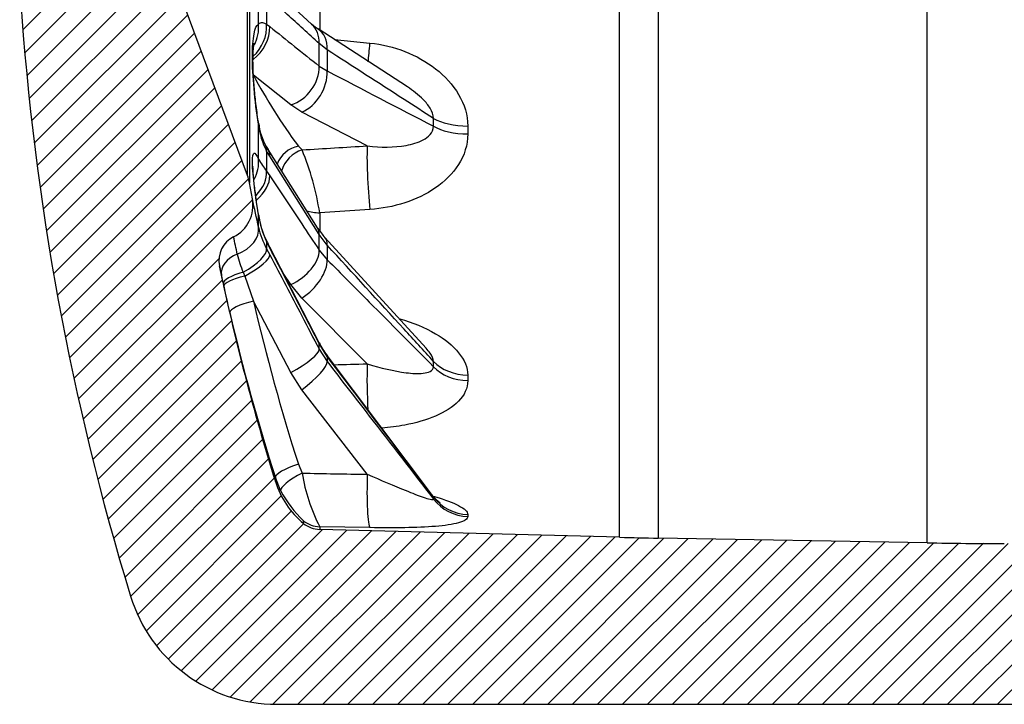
# Model space of a CAD drawing. Header units: millimetres. Extents: x 0 to 1188, y 0 to 840.
# Tile 2 of 7: x 267 to 378, y 428 to 506. Entities that reach past the tile are written whole.
import ezdxf

# ---------------------------------------------------------------- set-up
doc = ezdxf.new("R2010")
doc.units = ezdxf.units.MM
doc.header["$LTSCALE"] = 4
doc.layers.add('CAP200C', color=7, linetype='Continuous')
doc.layers.add('Default', color=7, linetype='Continuous')

# ---------------------------------------------------------------- blocks, each defined once
blk = doc.blocks.new('SE6')
at = {"layer": 'CAP200C', "linetype": 'Continuous'}
h = blk.add_hatch(dxfattribs=at)
h.set_pattern_fill('LINE', scale=0.6299212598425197, angle=45, style=0)
h.set_pattern_definition([(45, (0, 0), (-1.414213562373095, 1.414213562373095), [])])
edge = h.paths.add_edge_path()
edge.add_line((423.8431102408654, 628.3412187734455), (295.8431102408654, 628.3412187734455))
edge.add_arc((295.8431102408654, 611.0404930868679), 17.3007256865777, 90, 162.9902495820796)
edge.add_arc((566.1757011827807, 528.3412187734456), 300, 162.9902495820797, 176.1774462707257)
edge.add_line((266.8431102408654, 548.3412187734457), (266.8431102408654, 508.3412187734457))
edge.add_arc((566.1757011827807, 528.3412187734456), 300, 183.8225537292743, 197.0097504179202)
edge.add_arc((295.8431102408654, 445.6419444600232), 17.3007256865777, 197.0097504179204, 270)
edge.add_line((295.8431102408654, 428.3412187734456), (423.8431102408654, 428.3412187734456))
edge.add_line((423.8431102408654, 428.3412187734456), (423.8431102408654, 446.5412187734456))
edge.add_line((423.8431102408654, 446.5412187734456), (378.2065441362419, 446.5412187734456))
edge.add_line((378.2065441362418, 446.5412187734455), (369.4803409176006, 446.6173711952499))
edge.add_line((369.4803409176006, 446.6173711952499), (339.0244533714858, 447.1489806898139))
edge.add_line((339.0244533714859, 447.1489806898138), (334.6621824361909, 447.2441657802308))
edge.add_line((334.6621824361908, 447.2441657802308), (300.711882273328, 448.133185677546))
edge.add_arc((300.7904131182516, 451.1321576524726), 3, 230.5990471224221, 268.5000000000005, ccw=False)
edge.add_arc((305.233616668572, 456.5412187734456), 10, 197.4075580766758, 230.5990471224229, ccw=False)
edge.add_arc((534.2418261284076, 528.3412187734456), 250, 191.6227600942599, 197.407558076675, ccw=False)
edge.add_arc((292.3064879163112, 478.5788622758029), 3, 116.70262329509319, 191.6227600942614, ccw=False)
edge.add_arc((289.1609686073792, 484.832317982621), 4, 296.7026232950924, 370.3048464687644)
edge.add_line((293.0964482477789, 485.5478597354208), (292.7666331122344, 487.3618429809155))
edge.add_arc((287.847283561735, 486.4674157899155), 5, 10.30484646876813, 20.40988283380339)
edge.add_line((292.5333928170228, 488.2110843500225), (285.3570009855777, 507.4976373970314))
edge.add_arc((290.0431102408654, 509.2413059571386), 5, 180, 200.4098828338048, ccw=False)
edge.add_line((285.0431102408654, 509.2413059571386), (285.0431102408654, 547.4411315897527))
edge.add_arc((290.0431102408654, 547.4411315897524), 5, 159.5901171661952, 180, ccw=False)
edge.add_line((285.3570009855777, 549.1848001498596), (292.5333928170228, 568.4713531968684))
edge.add_arc((287.847283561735, 570.2150217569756), 5, 339.5901171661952, 349.6951535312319)
edge.add_line((292.7666331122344, 569.3205945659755), (293.0964482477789, 571.1345778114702))
edge.add_arc((289.1609686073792, 571.8501195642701), 4, 349.6951535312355, 423.2973767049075)
edge.add_arc((292.3064879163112, 578.1035752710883), 3, 168.3772399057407, 243.2973767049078, ccw=False)
edge.add_arc((534.2418261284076, 528.3412187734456), 250, 162.592441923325, 168.3772399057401, ccw=False)
edge.add_arc((305.233616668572, 600.1412187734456), 10, 129.4009528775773, 162.5924419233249, ccw=False)
edge.add_arc((300.7904131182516, 605.5502798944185), 3, 91.49999999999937, 129.4009528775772, ccw=False)
edge.add_line((300.711882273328, 608.5492518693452), (334.6621824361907, 609.4382717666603))
edge.add_line((334.662182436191, 609.4382717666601), (339.024453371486, 609.5334568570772))
edge.add_line((339.0244533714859, 609.5334568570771), (369.4803409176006, 610.065066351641))
edge.add_line((369.4803409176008, 610.0650663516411), (378.2065441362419, 610.1412187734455))
edge.add_line((378.206544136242, 610.1412187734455), (423.8431102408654, 610.1412187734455))
edge.add_line((423.8431102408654, 610.1412187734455), (423.8431102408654, 628.3412187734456))
at = {"layer": 'CAP200C', "color": 7, "linetype": 'Continuous'}
for p, q in [((369.4803409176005, 446.61737119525), (369.4803409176, 610.0650663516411)), ((334.6621824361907, 447.2441657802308), (334.662182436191, 609.4382717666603)), ((339.0244533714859, 609.5334568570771), (339.0244533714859, 447.1489806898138)), ((292.5333928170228, 488.2110843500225), (292.5333928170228, 568.4713531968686)), ((292.7666331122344, 569.3205945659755), (292.7666331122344, 487.3618429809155)), ((300.711882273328, 517.3626909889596), (300.711882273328, 504.6711434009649)), ((293.7822818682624, 505.3202694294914), (293.7822818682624, 511.0484598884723)), ((299.7930020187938, 505.3496630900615), (294.1969728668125, 510.4744872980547)), ((294.7027085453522, 508.6058440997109), (294.7027085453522, 505.3245455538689)), ((292.5333928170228, 488.2110843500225), (285.3570009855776, 507.4976373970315)), ((294.7027085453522, 505.3245455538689), (295.0598537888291, 505.0649644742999)), ((310.6426892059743, 498.2378827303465), (300.5248843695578, 504.7928571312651)), ((301.5555714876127, 502.4283184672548), (300.6551879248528, 503.1465634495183)), ((300.6551879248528, 500.5858369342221), (300.6551879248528, 503.1465634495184)), ((302.3780344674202, 503.5922655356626), (306.404695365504, 503.1890510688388)), ((301.5555714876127, 502.4283184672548), (301.5555714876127, 500.0416368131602)), ((300.6551879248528, 500.5858369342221), (301.5555714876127, 500.0416368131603)), ((297.4339687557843, 496.1910162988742), (293.207646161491, 499.5591971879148)), ((298.6945057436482, 495.3870905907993), (297.4339687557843, 496.1910162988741)), ((306.1029678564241, 491.5554854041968), (298.6945057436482, 495.3870905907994)), ((293.7822818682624, 490.0378073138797), (293.7822818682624, 494.0018381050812)), ((313.5921565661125, 493.7856014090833), (313.5921565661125, 494.6598371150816)), ((317.4702162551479, 493.7988134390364), (317.4702162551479, 492.9022289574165)), ((298.2946432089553, 491.5354334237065), (298.7155371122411, 491.1023908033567)), ((295.0598537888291, 490.3735338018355), (294.7027085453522, 490.9583191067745)), ((294.7027085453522, 490.9583191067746), (294.7027085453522, 488.6875900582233)), ((300.4737154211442, 482.2689969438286), (294.8774775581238, 491.1341739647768)), ((300.6551879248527, 481.5209226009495), (295.059853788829, 490.3735338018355)), ((294.7027085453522, 488.6875900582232), (295.059853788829, 488.1677550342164)), ((293.0964482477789, 485.5478597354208), (292.7666331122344, 487.3618429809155)), ((293.7822818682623, 482.3418055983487), (293.7822818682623, 483.7565518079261)), ((306.4046953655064, 484.3545218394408), (300.711882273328, 483.9764841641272)), ((300.711882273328, 483.9764841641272), (300.711882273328, 481.8980100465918)), ((301.5555714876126, 480.3232774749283), (300.6551879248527, 481.5209226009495)), ((300.6551879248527, 479.748844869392), (300.6551879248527, 481.5209226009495)), ((295.0598537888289, 480.0146261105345), (294.702708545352, 480.7149358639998)), ((294.702708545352, 480.7149358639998), (294.702708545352, 479.904522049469)), ((312.7536140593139, 468.6478618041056), (301.3030373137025, 481.1825230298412)), ((294.702708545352, 479.904522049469), (295.0598537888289, 479.2273927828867)), ((300.6461281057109, 469.2495381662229), (295.0497810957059, 480.0992314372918)), ((300.6551879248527, 479.748844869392), (301.5555714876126, 478.6716425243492)), ((301.5555714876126, 480.3232774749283), (301.5555714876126, 478.6716425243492)), ((289.5961098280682, 476.9324176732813), (289.3680020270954, 477.9744611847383)), ((292.0531875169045, 477.2481440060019), (292.2370196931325, 476.8168850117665)), ((297.4339687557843, 475.8565615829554), (296.5645298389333, 477.1625730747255)), ((289.8628278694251, 475.7103913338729), (289.808326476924, 475.9606475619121)), ((292.2370196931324, 476.8168850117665), (293.207646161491, 473.9887430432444)), ((290.5428255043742, 472.6865382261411), (289.862827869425, 475.7103913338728)), ((298.6945057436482, 474.3198872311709), (297.4339687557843, 475.8565615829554)), ((297.4339687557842, 465.9173369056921), (293.207646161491, 473.9887430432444)), ((306.1029678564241, 466.8768718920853), (298.6945057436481, 474.3198872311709)), ((301.5555714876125, 467.7287786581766), (300.6551879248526, 469.1686156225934)), ((300.6551879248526, 468.5361684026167), (300.6551879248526, 469.1686156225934)), ((300.6551879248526, 468.5361684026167), (301.5555714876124, 467.1393169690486)), ((313.4874267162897, 451.9943131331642), (301.5418762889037, 467.8184285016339)), ((301.5555714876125, 467.7287786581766), (301.5555714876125, 467.1393169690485)), ((313.5921565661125, 466.5593120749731), (313.5921565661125, 467.1643019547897)), ((298.6945057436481, 463.952271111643), (297.4339687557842, 465.9173369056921)), ((317.4702162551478, 465.6003882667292), (317.4702162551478, 464.9799325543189)), ((306.1029678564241, 454.3720260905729), (298.6945057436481, 463.952271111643)), ((298.2946432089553, 455.5237155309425), (298.7155371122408, 454.5047436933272)), ((296.2928849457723, 452.5349639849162), (295.6916079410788, 453.997239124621)), ((295.6916079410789, 453.5495521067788), (295.6916079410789, 453.997239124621)), ((313.5921565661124, 451.5696870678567), (313.5921565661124, 451.7856054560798)), ((317.4702162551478, 449.8285540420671), (317.4702162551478, 449.6071159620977)), ((298.8861830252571, 448.8139886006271), (298.8861830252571, 449.115411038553)), ((300.711882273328, 448.4371884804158), (300.711882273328, 448.1331856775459)), ((306.4046953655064, 448.338537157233), (300.711882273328, 448.4371884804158)), ((334.6621824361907, 447.2441657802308), (300.711882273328, 448.133185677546)), ((369.4803409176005, 446.61737119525), (339.0244533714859, 447.1489806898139)), ((295.8431102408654, 428.3412187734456), (423.8431102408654, 428.3412187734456))]:
    blk.add_line(p, q, dxfattribs=at)
for centre, radius, start, end in [((566.1757011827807, 528.3412187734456), 300, 183.8225537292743, 197.0097504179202), ((4122.857337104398, 5281.022013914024), 6120.604489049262, 231.2887902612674, 231.3558844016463), ((302.9936348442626, 508.8224871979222), 4.716822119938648, 227.4234744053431, 238.6989553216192), ((4714.705786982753, 8976.216391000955), 9556.22484499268, 242.4961021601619, 242.5774349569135), ((302.4109626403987, 494.9504017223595), 8.680662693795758, 186.2734192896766, 207.3795090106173), ((300.5226832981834, 494.8550544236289), 6.761924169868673, 186.5715667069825, 208.5871214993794), ((309.4888251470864, 500.2641457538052), 17.23043419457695, 210.1095005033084, 211.993229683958), ((269.9774420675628, 479.2087285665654), 31.10204668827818, 8.817864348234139, 22.48290129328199), ((307.9629061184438, 498.7157358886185), 16.62517814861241, 211.4648289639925, 217.0987278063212), ((287.847283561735, 486.4674157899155), 4.999999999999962, 10.30484646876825, 20.40988283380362), ((289.1609686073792, 484.832317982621), 3.999999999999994, 296.7026232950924, 10.30484646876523), ((104.9734842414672, 443.6285336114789), 192.7368140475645, 11.58730118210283, 12.56195474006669), ((303.9580893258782, 485.1757902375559), 10.27430265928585, 187.9399277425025, 205.7328652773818), ((303.1765505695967, 485.0019931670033), 9.463190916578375, 187.9539258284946, 189.4292036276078), ((303.1765505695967, 485.0019931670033), 9.463190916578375, 190.3170526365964, 206.5778921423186), ((302.9219143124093, 484.4008985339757), 9.36871095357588, 192.6963476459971, 208.6811860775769), ((306.4183553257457, 485.9231130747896), 6.966943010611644, 211.5970658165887, 222.8552139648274), ((292.3064879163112, 478.5788622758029), 2.999999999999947, 116.7026232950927, 191.6227600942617), ((128.2411707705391, 445.1158628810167), 166.682991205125, 11.83456869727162, 12.52332665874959), ((326.221031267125, 496.4127892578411), 35.18280077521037, 206.4040016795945, 207.6219624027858), ((301.2513172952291, 481.3965858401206), 10.09034989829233, 191.9905549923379, 204.2758162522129), ((534.2418261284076, 528.3412187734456), 250, 191.6227600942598, 197.407558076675), ((-345.0726425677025, 337.8234239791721), 649.7351286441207, 12.27508159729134, 12.36279508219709), ((307.1271384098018, 472.3155733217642), 7.154525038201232, 205.3156455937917, 218.8314208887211), ((319.767625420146, 458.0690993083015), 21.35169906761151, 189.6096875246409, 206.8147599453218), ((305.233616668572, 456.5412187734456), 10.00000000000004, 197.4075580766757, 230.5990471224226), ((307.5416774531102, 458.3726286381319), 12.67334452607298, 207.4274721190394, 226.9239542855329), ((300.7904131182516, 451.1321576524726), 3.000000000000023, 230.5990471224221, 268.5000000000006), ((347.7506565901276, 947.0728282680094), 500, 268.5, 269), ((378.2065441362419, 946.5412187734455), 499.9999999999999, 269.0000000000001, 270), ((295.8431102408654, 445.6419444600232), 17.30072568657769, 197.0097504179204, 270)]:
    blk.add_arc(centre, radius, start, end, dxfattribs=at)
for centre, major_axis, ratio, start_param, end_param in [((291.4925448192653, 504.2226694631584), (2.493823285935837, 3.127434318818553), 0.8163902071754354, 4.405381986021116, 5.5171338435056), ((291.1353995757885, 504.4797488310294), (2.160245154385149, 3.366502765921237), 0.8466677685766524, 4.39880530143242, 5.432398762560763), ((289.8468022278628, 504.9665210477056), (-1.753209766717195, 3.595310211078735), 0.9861071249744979, 3.751200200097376, 4.352956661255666), ((297.087878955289, 502.3996204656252), (-2.70151452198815, -2.949884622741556), 0.7903702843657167, 2.403916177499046, 3.140465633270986), ((298.3484159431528, 501.4370336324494), (-2.176259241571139, -3.356172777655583), 0.7032421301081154, 2.270718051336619, 3.135796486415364), ((306.5355801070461, 504.75353928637), (0.4692883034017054, 4.977928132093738), 0.003482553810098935, 3.880752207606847, 4.393013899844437), ((297.087878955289, 499.7629763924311), (2.492551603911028, 3.128447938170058), 0.8162759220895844, 4.012016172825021, 5.511338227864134), ((532.8816593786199, 542.379371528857), (-245.5224679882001, -23.78884975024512), 0.4416816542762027, 0.1800117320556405, 0.2597578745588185), ((298.3484159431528, 498.9590506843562), (1.838185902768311, 3.552614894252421), 0.7408791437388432, 3.859245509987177, 5.366980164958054), ((289.8468022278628, 493.4741665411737), (-3.954148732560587, -0.6039104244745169), 0.1484482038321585, 3.019112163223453, 3.144289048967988), ((317.6011009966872, 495.9396634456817), (-4.999999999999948, 8.387905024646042e-14), 0.428316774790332, 0.640513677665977, 1.544616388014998), ((317.6011009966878, 495.0986469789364), (-5.000000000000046, -3.408214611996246e-14), 0.4394341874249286, 0.6405136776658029, 1.544616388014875), ((291.1353995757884, 489.5862289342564), (-3.447913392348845, -2.027780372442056), 0.4685745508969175, 2.80121713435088, 3.144338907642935), ((298.5542105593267, 488.8564633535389), (2.409397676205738, 1.787401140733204), 0.8670736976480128, 1.089921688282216, 2.199791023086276), ((708.0736658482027, 556.0172722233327), (-988.9012547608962, -77.08564899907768), 0.03649023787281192, 1.141161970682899, 1.149353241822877), ((306.5355801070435, 487.0905352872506), (-0.3069878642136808, 4.990566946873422), 0.07120909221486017, 0.4587255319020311, 2.146664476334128), ((291.4925448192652, 488.9996017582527), (-3.383155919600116, -2.13407029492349), 0.5326829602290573, 2.786320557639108, 3.142161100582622), ((298.9751044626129, 488.423420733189), (1.896276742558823, 2.324679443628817), 0.8194554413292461, 0.8798306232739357, 2.059527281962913), ((289.8468022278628, 489.4492229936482), (3.698211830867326, 1.524214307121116), 0.9200414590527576, 5.405168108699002, 6.020554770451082), ((291.1353995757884, 487.2321557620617), (3.253683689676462, 2.326702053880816), 0.638132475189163, 5.007891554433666, 5.926554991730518), ((291.4925448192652, 486.7140027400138), (3.330197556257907, 2.215803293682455), 0.5793239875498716, 4.964381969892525, 5.946385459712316), ((289.8468022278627, 483.0714474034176), (-3.951009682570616, -0.6241173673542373), 0.2904107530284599, 3.139256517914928, 3.195562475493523), ((300.7904131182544, 485.6352780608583), (-2.999999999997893, -8.253609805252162e-13), 0.5531208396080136, 1.020020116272, 1.544616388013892), ((289.8468022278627, 481.6349616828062), (3.917911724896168, 0.8062057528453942), 0.6717502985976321, 4.973412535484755, 6.245638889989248), ((297.087878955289, 480.1328467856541), (-3.382449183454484, -2.135190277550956), 0.5325766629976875, 2.791607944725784, 3.141324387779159), ((291.1353995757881, 478.9668757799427), (-3.572627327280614, -1.798981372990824), 0.09177194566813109, 3.023941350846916, 3.143625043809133), ((298.3484159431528, 478.4863755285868), (-2.954545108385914, -2.696416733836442), 0.4657716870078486, 2.69470425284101, 3.139398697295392), ((292.5318584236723, 477.5493232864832), (-2.930444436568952, -0.6422580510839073), 0.6735920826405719, 4.964792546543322, 6.270368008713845), ((291.1353995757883, 478.1267167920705), (3.530726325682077, 1.879886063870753), 0.3032072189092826, 4.811855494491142, 6.194600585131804), ((291.4925448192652, 478.2658375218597), (-3.555516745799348, -1.83256668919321), 0.1693551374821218, 3.023412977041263, 3.143926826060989), ((297.087878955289, 478.3082324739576), (3.329393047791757, 2.2170119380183), 0.5792570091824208, 4.441389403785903, 5.940711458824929), ((291.4925448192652, 477.4501166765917), (3.544002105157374, 1.854736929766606), 0.2275155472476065, 4.804013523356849, 6.19578624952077), ((298.3484159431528, 476.7715581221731), (2.835560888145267, 2.821275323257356), 0.5335912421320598, 4.332338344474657, 5.840072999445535), ((292.7415284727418, 476.5892144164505), (-2.931345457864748, -0.6381330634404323), 0.2676718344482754, 4.890809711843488, 6.271052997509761), ((292.7953758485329, 476.3419612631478), (-2.931237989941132, -0.6386265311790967), 0.1964676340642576, 4.861089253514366, 6.271013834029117), ((293.4672135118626, 473.3543943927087), (-2.922421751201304, -0.6778282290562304), 0.2256811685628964, 4.748906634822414, 6.268180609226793), ((532.881659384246, 531.6652884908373), (-228.2990317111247, -93.4170422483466), 0.9735517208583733, 6.126869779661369, 6.206615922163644), ((533.127859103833, 531.0636085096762), (-231.0718943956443, -94.55166224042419), 0.9735517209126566, 6.126869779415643, 6.206615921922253), ((297.0878789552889, 467.4143324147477), (-3.554955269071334, -1.833655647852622), 0.1692997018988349, 3.028824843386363, 3.141041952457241), ((297.0878789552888, 466.7631351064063), (3.543417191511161, 1.855854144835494), 0.2275091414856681, 4.690928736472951, 6.190250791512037), ((298.3484159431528, 464.7980693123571), (3.164706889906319, 2.446350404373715), 0.2206190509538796, 4.651485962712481, 6.159220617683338), ((298.3484159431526, 465.4100805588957), (-3.19363276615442, -2.40846626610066), 0.1360494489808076, 2.994398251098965, 3.140041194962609), ((317.6011009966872, 469.4889046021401), (-5.000000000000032, 1.449011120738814e-14), 0.7779698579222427, 0.6405136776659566, 1.544616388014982), ((708.0760104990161, 547.3373863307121), (-988.9025619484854, -53.06368556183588), 0.06509393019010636, 1.144510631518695, 1.148703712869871), ((306.5355801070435, 463.8122832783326), (-0.1219048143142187, 4.998513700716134), 0.0907289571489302, 0.908606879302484, 2.017701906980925), ((317.6011009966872, 468.90690314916), (-5.000000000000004, -3.579856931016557e-12), 0.7856633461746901, 0.6405136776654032, 1.544616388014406), ((298.5542105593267, 454.889366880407), (-2.857220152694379, -0.9144905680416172), 0.2277973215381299, 4.730338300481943, 6.249612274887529), ((298.9751044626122, 453.8703950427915), (2.669779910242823, 1.368311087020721), 0.2276808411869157, 1.551350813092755, 3.090424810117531), ((708.076010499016, 534.8947025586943), (-988.9074804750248, -18.34877718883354), 0.08089209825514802, 1.142504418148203, 1.150695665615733), ((306.5355801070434, 453.3147783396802), (0.08782437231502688, 4.999228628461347), 0.09227883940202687, 1.359326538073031, 3.047265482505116), ((317.6011009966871, 454.6945683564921), (-4.999999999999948, 1.457780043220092e-12), 0.9735364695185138, 0.6405136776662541, 1.544616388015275), ((317.6011009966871, 454.486854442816), (-4.999999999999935, -6.702359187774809e-12), 0.9762822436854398, 0.640513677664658, 1.544616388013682), ((300.7904131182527, 451.4247938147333), (-2.999999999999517, -1.302010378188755e-10), 0.9962098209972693, 0.8831199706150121, 1.544616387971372)]:
    blk.add_ellipse(centre, major_axis=major_axis, ratio=ratio, start_param=start_param, end_param=end_param, dxfattribs=at)
for points, knots in [([(300.6551879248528, 503.1465634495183), (299.4503095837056, 504.2464558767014), (298.2455890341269, 505.3459859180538), (297.0410929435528, 506.444994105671), (296.3806066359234, 507.0476360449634), (295.720188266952, 507.650119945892), (295.059853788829, 508.2524071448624)], [0, 0, 0, 0, 0.6458485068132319, 0.6458485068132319, 0.6458485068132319, 1, 1, 1, 1]), ([(293.7822818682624, 494.0018381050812), (293.575749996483, 495.3463331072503), (293.4024241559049, 496.7235858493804), (293.1621476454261, 499.347834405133), (293.0964029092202, 500.600056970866), (293.0964936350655, 502.7222143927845), (293.1621705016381, 503.6095743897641), (293.4029455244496, 504.8607980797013), (293.5757581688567, 505.2295832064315), (293.7822818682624, 505.3202694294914)], [0, 0, 0, 0, 0.25, 0.25, 0.5, 0.5, 0.75, 0.75, 1, 1, 1, 1]), ([(293.7822818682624, 505.3202694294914), (293.8555618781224, 505.4450201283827), (293.9594100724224, 505.5136969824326), (294.1832747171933, 505.5200311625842), (294.2700422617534, 505.5056480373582), (294.4684413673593, 505.4412631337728), (294.5791785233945, 505.3917483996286), (294.7027085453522, 505.3245455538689)], [0, 0, 0, 0, 0.5000000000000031, 0.5000000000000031, 0.7500000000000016, 0.7500000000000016, 1, 1, 1, 1]), ([(293.8021277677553, 494.0803166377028), (293.7855605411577, 494.1854905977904), (293.723341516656, 494.5814027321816), (293.6143856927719, 495.3685517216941), (293.4894554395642, 496.3559796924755), (293.3818275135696, 497.3372918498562), (293.2944498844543, 498.2859636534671), (293.2278507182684, 499.191466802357), (293.1833645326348, 500.0360765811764), (293.1612802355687, 500.8095097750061), (293.1597714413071, 501.4776148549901), (293.1750720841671, 502.0507813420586), (293.2026800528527, 502.4998788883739), (293.2375590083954, 502.8425535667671), (293.2702721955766, 503.0649478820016), (293.2909021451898, 503.1663559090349), (293.2949619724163, 503.1819338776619), (293.2949678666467, 503.1819667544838)], [0, 0, 0, 0, 0.0178650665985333, 0.07860714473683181, 0.1394043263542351, 0.1995012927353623, 0.258723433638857, 0.3181698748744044, 0.3762803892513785, 0.4328713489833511, 0.4899992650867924, 0.5392966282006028, 0.591098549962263, 0.6373133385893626, 0.6791719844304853, 0.7161277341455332, 0.7368138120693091, 0.7368138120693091, 0.7368138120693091, 0.7368138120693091]), ([(306.404695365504, 503.1890510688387), (309.1215016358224, 502.9174165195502), (311.7403901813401, 501.9081948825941), (314.8767086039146, 499.4596118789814), (315.7867693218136, 498.4786343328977), (317.0876249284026, 496.2681572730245), (317.4702162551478, 495.0394748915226), (317.4702162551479, 493.7988134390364)], [0, 0, 0, 0, 0.5000000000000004, 0.5000000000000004, 0.7500000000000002, 0.7500000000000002, 1, 1, 1, 1]), ([(313.5921565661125, 494.6598371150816), (312.4839316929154, 495.3754118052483), (311.3757717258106, 496.0908745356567), (310.2676882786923, 496.8062044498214), (307.3630310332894, 498.6813233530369), (304.4588851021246, 500.5555568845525), (301.5555714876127, 502.4283184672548)], [0, 0, 0, 0, 0.2761412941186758, 0.2761412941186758, 0.2761412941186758, 1, 1, 1, 1]), ([(313.5921565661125, 494.6598371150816), (313.576848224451, 495.0531318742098), (313.4223912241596, 495.4512801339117), (312.9917466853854, 496.1764589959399), (312.7253236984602, 496.4982644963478), (311.8895794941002, 497.3585831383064), (311.2797576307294, 497.8234746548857), (310.6407660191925, 498.2365475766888)], [0, 0, 0, 0, 0.1249999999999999, 0.1249999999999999, 0.2499999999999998, 0.2499999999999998, 0.4822185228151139, 0.4822185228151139, 0.4822185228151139, 0.4822185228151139]), ([(306.1029678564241, 491.5554854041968), (307.6270608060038, 491.3671042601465), (309.1150816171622, 491.3616988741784), (311.1757939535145, 491.7297620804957), (311.8462212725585, 491.9172886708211), (312.7183715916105, 492.3948178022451), (312.9905608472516, 492.5899941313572), (313.4198327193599, 493.0937601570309), (313.576861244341, 493.4127245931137), (313.5921565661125, 493.7856014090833)], [0, 0, 0, 0, 0.5000000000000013, 0.5000000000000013, 0.7500000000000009, 0.7500000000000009, 0.8750000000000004, 0.8750000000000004, 1, 1, 1, 1]), ([(317.4702162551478, 492.9022289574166), (317.4702162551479, 491.6688904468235), (317.0847579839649, 490.4797914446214), (315.7767973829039, 488.4074767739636), (314.8605856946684, 487.5184318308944), (312.7797930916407, 486.082520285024), (311.5907551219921, 485.5152573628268), (309.0717114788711, 484.6959429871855), (307.763504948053, 484.4449429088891), (306.4046953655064, 484.3545218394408)], [0, 0, 0, 0, 0.25, 0.25, 0.5, 0.5, 0.75, 0.75, 1, 1, 1, 1]), ([(293.7822818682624, 483.756551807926), (293.575749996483, 485.0606860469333), (293.4024241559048, 486.2729637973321), (293.162147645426, 488.3408095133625), (293.0964029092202, 489.197625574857), (293.0964936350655, 490.3751085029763), (293.1621705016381, 490.7058488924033), (293.4029455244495, 490.7874387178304), (293.5757581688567, 490.5454539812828), (293.7822818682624, 490.0378073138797)], [0, 0, 0, 0, 0.25, 0.25, 0.5, 0.5, 0.75, 0.75, 1, 1, 1, 1]), ([(293.799124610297, 483.6921958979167), (293.7810665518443, 483.8048937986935), (293.7167358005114, 484.2068929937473), (293.6055101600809, 484.9473324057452), (293.4800498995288, 485.8262125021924), (293.3734687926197, 486.6390139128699), (293.2882779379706, 487.3659024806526), (293.226993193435, 487.9759762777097), (293.1863592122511, 488.480741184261), (293.1660180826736, 488.8539181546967), (293.160137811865, 489.1135115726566), (293.1622086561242, 489.2472376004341), (293.1641512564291, 489.2763215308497), (293.1641124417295, 489.2761059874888)], [0, 0, 0, 0, 0.0230710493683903, 0.09637003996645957, 0.1695823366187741, 0.2411441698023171, 0.3109656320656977, 0.3805161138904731, 0.4396343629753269, 0.5020130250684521, 0.5550337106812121, 0.6015011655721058, 0.6351992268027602, 0.6351992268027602, 0.6351992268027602, 0.6351992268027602]), ([(295.0598537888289, 488.1677550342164), (296.2640730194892, 486.3544949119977), (297.4685687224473, 484.5418613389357), (298.6732540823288, 482.7296536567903), (299.3338441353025, 481.735928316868), (299.9944920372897, 480.7423329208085), (300.6551879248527, 479.748844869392)], [0, 0, 0, 0, 0.6458485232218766, 0.6458485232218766, 0.6458485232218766, 1, 1, 1, 1]), ([(300.6551879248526, 469.1686156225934), (299.4503095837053, 471.50359153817), (298.2455890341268, 473.8385597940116), (297.0410929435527, 476.1735153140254), (296.3806066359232, 477.4538898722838), (295.7201882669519, 478.7342605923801), (295.0598537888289, 480.0146261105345)], [0, 0, 0, 0, 0.6458485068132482, 0.6458485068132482, 0.6458485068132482, 1, 1, 1, 1]), ([(313.5921565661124, 467.1643019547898), (312.4839316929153, 468.3757773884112), (311.3757717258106, 469.5872024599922), (310.2676882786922, 470.7985675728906), (307.3630310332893, 473.9739606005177), (304.4588851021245, 477.1489547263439), (301.5555714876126, 480.3232774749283)], [0, 0, 0, 0, 0.2761412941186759, 0.2761412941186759, 0.2761412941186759, 1, 1, 1, 1]), ([(295.059853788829, 479.2273927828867), (296.2640730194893, 476.9253159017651), (297.4685687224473, 474.6235772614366), (298.6732540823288, 472.3220694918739), (299.3338441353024, 471.0600361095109), (299.9944920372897, 469.7980731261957), (300.6551879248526, 468.5361684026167)], [0, 0, 0, 0, 0.6458485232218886, 0.6458485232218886, 0.6458485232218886, 1, 1, 1, 1]), ([(301.5555714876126, 478.6716425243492), (303.1464960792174, 477.0690638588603), (304.7376742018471, 475.4670335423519), (306.3290452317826, 473.8654179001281), (308.749684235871, 471.4291957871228), (311.1707676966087, 468.9939284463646), (313.5921565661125, 466.5593120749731)], [0, 0, 0, 0, 0.396651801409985, 0.396651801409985, 0.396651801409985, 1, 1, 1, 1]), ([(309.7662671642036, 471.9722586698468), (311.2420167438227, 471.5738731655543), (312.6245752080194, 471.0065787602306), (314.8767086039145, 469.6786933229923), (315.7867693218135, 468.948378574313), (317.0876249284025, 467.3398187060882), (317.4702162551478, 466.4630319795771), (317.4702162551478, 465.6003882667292)], [0.2114385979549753, 0.2114385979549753, 0.2114385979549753, 0.2114385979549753, 0.5, 0.5, 0.75, 0.75, 1, 1, 1, 1]), ([(313.5921565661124, 467.1643019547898), (313.5768482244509, 467.4476253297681), (313.4223912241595, 467.7693586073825), (313.0732950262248, 468.2743720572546), (312.9197972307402, 468.4615488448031), (312.752588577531, 468.6442028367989)], [0, 0, 0, 0, 0.1250000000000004, 0.1250000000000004, 0.2026591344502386, 0.2026591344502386, 0.2026591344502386, 0.2026591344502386]), ([(313.5921565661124, 451.7856054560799), (312.4839316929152, 453.2530340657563), (311.3757717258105, 454.7204838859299), (310.2676882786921, 456.1879584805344), (307.3630310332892, 460.0347000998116), (304.4588851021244, 463.8816082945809), (301.5555714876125, 467.7287786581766)], [0, 0, 0, 0, 0.2761412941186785, 0.2761412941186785, 0.2761412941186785, 1, 1, 1, 1]), ([(301.5555714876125, 467.1393169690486), (303.1464960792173, 465.0800298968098), (304.737674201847, 463.0210913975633), (306.3290452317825, 460.9624173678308), (308.7496842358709, 457.8309624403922), (311.1707676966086, 454.70011636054), (313.5921565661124, 451.5696870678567)], [0, 0, 0, 0, 0.3966518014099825, 0.3966518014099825, 0.3966518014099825, 1, 1, 1, 1]), ([(306.1029678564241, 466.8768718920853), (307.6270608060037, 466.4123537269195), (309.1150816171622, 466.0555232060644), (311.1757939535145, 465.7943804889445), (311.8462212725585, 465.7513422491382), (312.7183715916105, 465.8495917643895), (312.9905608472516, 465.9107494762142), (313.4198327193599, 466.1386396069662), (313.5768612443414, 466.312418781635), (313.5921565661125, 466.5593120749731)], [0, 0, 0, 0, 0.5000000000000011, 0.5000000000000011, 0.7500000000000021, 0.7500000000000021, 0.875000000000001, 0.875000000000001, 1, 1, 1, 1]), ([(317.4702162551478, 464.9799325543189), (317.4702162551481, 464.1305152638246), (317.0847579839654, 463.3343432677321), (315.7767973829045, 461.9795013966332), (314.860585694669, 461.4159808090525), (312.7797930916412, 460.5248708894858), (311.5907551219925, 460.1843849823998), (309.4878613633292, 459.785571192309), (308.6226611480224, 459.6713057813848), (307.7350567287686, 459.6020435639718)], [0, 0, 0, 0, 0.25, 0.25, 0.5, 0.5, 0.75, 0.75, 0.9173992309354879, 0.9173992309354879, 0.9173992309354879, 0.9173992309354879]), ([(306.1029678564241, 454.3720260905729), (307.6270608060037, 453.7233744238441), (309.1150816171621, 453.0857934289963), (311.1757939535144, 452.2471673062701), (311.8462212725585, 451.9820884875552), (312.7183715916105, 451.681598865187), (312.9905608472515, 451.5966249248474), (313.4198327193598, 451.5035027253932), (313.5768612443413, 451.4976775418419), (313.5921565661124, 451.5696870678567)], [0, 0, 0, 0, 0.5000000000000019, 0.5000000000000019, 0.7500000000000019, 0.7500000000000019, 0.8750000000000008, 0.8750000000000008, 1, 1, 1, 1]), ([(314.3621443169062, 451.1552476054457), (314.3605779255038, 451.1561347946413), (314.3454916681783, 451.1647659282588), (314.2545899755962, 451.2207802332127), (314.0792000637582, 451.3492534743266), (313.8399024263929, 451.5638682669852), (313.6174102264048, 451.7944904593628), (313.5049359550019, 451.9554945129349), (313.4703711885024, 452.0050993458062)], [0.8221678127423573, 0.8221678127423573, 0.8221678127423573, 0.8221678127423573, 0.8375569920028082, 0.8703107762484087, 0.9058114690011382, 0.9435743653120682, 0.9852140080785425, 1, 1, 1, 1]), ([(313.584089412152, 451.8793751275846), (313.6672697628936, 451.8568718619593), (313.749671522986, 451.834122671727), (314.8767086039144, 451.5166073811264), (315.7867693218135, 451.1816032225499), (317.0876249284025, 450.4935555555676), (317.4702162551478, 450.1423228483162), (317.4702162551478, 449.8285540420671)], [0.4804872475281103, 0.4804872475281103, 0.4804872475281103, 0.4804872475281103, 0.4999999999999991, 0.4999999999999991, 0.7499999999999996, 0.7499999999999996, 1, 1, 1, 1]), ([(317.4702162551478, 449.6071159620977), (317.470216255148, 449.3098574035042), (317.0847579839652, 449.0643040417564), (315.7767973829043, 448.6952780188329), (314.8605856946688, 448.5688939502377), (312.7797930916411, 448.3990809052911), (311.5907551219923, 448.3528094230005), (309.0717114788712, 448.3112721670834), (307.7635049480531, 448.3154324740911), (306.4046953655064, 448.338537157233)], [0, 0, 0, 0, 0.25, 0.25, 0.5, 0.5, 0.75, 0.75, 1, 1, 1, 1])]:
    blk.add_open_spline(points, degree=3, knots=knots, dxfattribs=at)
blk.add_open_spline([(313.5921565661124, 451.7856054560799), (313.5851629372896, 451.8391649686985), (313.5491272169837, 451.9061569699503), (313.4915137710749, 451.9820757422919)], degree=3, dxfattribs=at)

msp = doc.modelspace()

# ---------------------------------------------------------------- block references
at = {"layer": 'Default'}
msp.add_blockref('SE6', (0, 0), dxfattribs=at)

doc.saveas('drawing.dxf')
